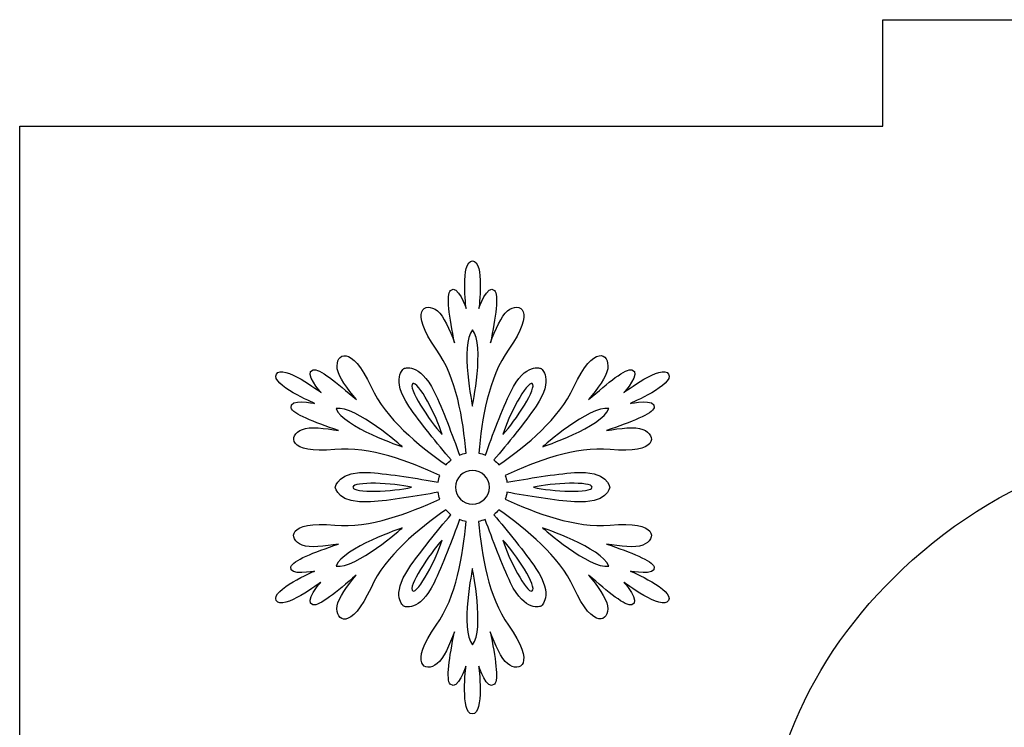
# Model space of a CAD drawing. Header units: millimetres. Extents: x -91 to 82, y -170 to 150.
# Tile 11 of 80: x -67.07 to -57.85, y -116.5 to -109.88. Entities that reach past the tile are written whole.
import ezdxf

# ---------------------------------------------------------------- set-up
doc = ezdxf.new("R2010")
doc.units = ezdxf.units.MM
doc.header["$MEASUREMENT"] = 0
doc.layers.add('Layer 1', color=7, linetype='Continuous')

msp = doc.modelspace()

# ---------------------------------------------------------------- linework, layer by layer
at = {"layer": 'Layer 1', "color": 31}
msp.add_open_spline([(-51.204, -110.873), (-51.204, -110.873), (-51.204, -109.8767), (-51.204, -109.8767), (-51.204, -109.8767), (-51.204, -109.8767), (-58.9874, -109.8767), (-58.9874, -109.8767), (-58.9874, -109.8767), (-58.9874, -109.8767), (-58.9874, -110.873), (-58.9874, -110.873), (-58.9874, -110.873), (-58.9874, -110.873), (-67.0713, -110.873), (-67.0713, -110.873), (-67.0713, -110.873), (-67.0713, -110.873), (-67.0713, -112.0335), (-67.0713, -112.0335), (-67.0713, -112.0335), (-67.0713, -112.0335), (-67.0713, -117.9606), (-67.0713, -117.9606), (-67.0713, -117.9606), (-67.0713, -117.9606), (-66.0727, -117.9606), (-66.0727, -117.9606), (-66.0727, -117.9606), (-66.0727, -117.9606), (-66.0727, -125.737), (-66.0727, -125.737), (-66.0727, -125.737), (-66.0727, -125.737), (-67.0713, -125.737), (-67.0713, -125.737), (-67.0713, -125.737), (-67.0713, -125.737), (-67.0713, -125.7441), (-67.0713, -125.7441), (-67.0713, -125.7441), (-67.0713, -125.7441), (-67.0713, -125.7441), (-67.0713, -125.7441), (-67.0713, -125.7441), (-67.0713, -125.7441), (-67.0713, -131.6712), (-67.0713, -131.6712), (-67.0713, -131.6712), (-67.0713, -131.6712), (-67.0713, -132.827), (-67.0713, -132.827), (-67.0713, -132.827), (-67.0713, -132.827), (-58.9874, -132.827), (-58.9874, -132.827), (-58.9874, -132.827), (-58.9874, -132.827), (-58.9874, -133.8268), (-58.9874, -133.8268), (-58.9874, -133.8268), (-58.9874, -133.8268), (-51.204, -133.8268), (-51.204, -133.8268), (-51.204, -133.8268), (-51.204, -133.8268), (-51.204, -132.827), (-51.204, -132.827), (-51.204, -132.827), (-51.204, -132.827), (-43.1212, -132.827), (-43.1212, -132.827), (-43.1212, -132.827), (-43.1212, -132.827), (-43.1212, -131.5538), (-43.1212, -131.5538), (-43.1212, -131.5538), (-43.1212, -131.5538), (-43.1212, -131.5538), (-43.1212, -131.5538), (-43.1212, -131.5538), (-43.1212, -131.5538), (-43.1212, -125.737), (-43.1212, -125.737), (-43.1212, -125.737), (-43.1212, -125.737), (-44.1187, -125.737), (-44.1187, -125.737), (-44.1187, -125.737), (-44.1187, -125.737), (-44.1187, -117.9606), (-44.1187, -117.9606), (-44.1187, -117.9606), (-44.1187, -117.9606), (-43.1212, -117.9606), (-43.1212, -117.9606), (-43.1212, -117.9606), (-43.1212, -117.9606), (-43.1212, -117.9371), (-43.1212, -117.9371), (-43.1212, -117.9371), (-43.1212, -117.9371), (-43.1212, -117.9371), (-43.1212, -117.9371), (-43.1212, -117.9371), (-43.1212, -117.9371), (-43.1212, -112.1473), (-43.1212, -112.1473), (-43.1212, -112.1473), (-43.1212, -112.1473), (-43.1212, -110.873), (-43.1212, -110.873), (-43.1212, -110.873), (-43.1212, -110.873), (-51.204, -110.873), (-51.204, -110.873)], degree=3, knots=[0, 0, 0, 0, 0.033333, 0.033333, 0.033333, 0.033333, 0.066667, 0.066667, 0.066667, 0.066667, 0.1, 0.1, 0.1, 0.1, 0.133333, 0.133333, 0.133333, 0.133333, 0.166667, 0.166667, 0.166667, 0.166667, 0.2, 0.2, 0.2, 0.2, 0.233333, 0.233333, 0.233333, 0.233333, 0.266667, 0.266667, 0.266667, 0.266667, 0.3, 0.3, 0.3, 0.3, 0.333333, 0.333333, 0.333333, 0.333333, 0.366667, 0.366667, 0.366667, 0.366667, 0.4, 0.4, 0.4, 0.4, 0.433333, 0.433333, 0.433333, 0.433333, 0.466667, 0.466667, 0.466667, 0.466667, 0.5, 0.5, 0.5, 0.5, 0.533333, 0.533333, 0.533333, 0.533333, 0.566667, 0.566667, 0.566667, 0.566667, 0.6, 0.6, 0.6, 0.6, 0.633333, 0.633333, 0.633333, 0.633333, 0.666667, 0.666667, 0.666667, 0.666667, 0.7, 0.7, 0.7, 0.7, 0.733333, 0.733333, 0.733333, 0.733333, 0.766667, 0.766667, 0.766667, 0.766667, 0.8, 0.8, 0.8, 0.8, 0.833333, 0.833333, 0.833333, 0.833333, 0.866667, 0.866667, 0.866667, 0.866667, 0.9, 0.9, 0.9, 0.9, 0.933333, 0.933333, 0.933333, 0.933333, 1, 1, 1, 1], dxfattribs=at)
at = {"layer": 'Layer 1', "color": 36}
for points, knots in [([(-61.3519, -115.0387), (-61.3519, -115.0387), (-61.1066, -115.0892), (-61.1301, -114.9976), (-61.1301, -114.9976), (-61.1454, -114.9401), (-61.3437, -114.8638), (-61.5748, -114.7852), (-61.5748, -114.7852), (-61.4469, -114.8063), (-61.3049, -114.8239), (-61.2357, -114.7958), (-61.2357, -114.7958), (-61.0984, -114.7406), (-61.0961, -114.5646), (-61.5408, -114.6069), (-61.5408, -114.6069), (-61.8694, -114.6374), (-62.232, -114.4978), (-62.523, -114.364), (-62.523, -114.364), (-62.516, -114.3441), (-62.5101, -114.3218), (-62.5077, -114.3006), (-62.5077, -114.3006), (-62.3176, -114.3346), (-62.0547, -114.378), (-61.8752, -114.391), (-61.8752, -114.391), (-61.5631, -114.4133), (-61.5443, -114.2537), (-61.5443, -114.2537), (-61.5443, -114.2537), (-61.5443, -114.2537), (-61.5619, -114.0941), (-61.8752, -114.1164), (-61.8752, -114.1164), (-62.0547, -114.1293), (-62.3164, -114.1727), (-62.5077, -114.2068), (-62.5077, -114.2068), (-62.51, -114.1857), (-62.5159, -114.1646), (-62.523, -114.1434), (-62.523, -114.1434), (-62.232, -114.0096), (-61.8694, -113.8688), (-61.5408, -113.9005), (-61.5408, -113.9005), (-61.0961, -113.9427), (-61.0972, -113.7679), (-61.2357, -113.7116), (-61.2357, -113.7116), (-61.3049, -113.6834), (-61.4469, -113.701), (-61.5748, -113.7222), (-61.5748, -113.7222), (-61.3436, -113.6436), (-61.1441, -113.5673), (-61.1301, -113.5098), (-61.1301, -113.5098), (-61.1066, -113.4183), (-61.3519, -113.4687), (-61.3519, -113.4687), (-61.3519, -113.4687), (-61.3519, -113.4687), (-60.9365, -113.2927), (-60.994, -113.1941), (-60.994, -113.1941), (-61.0515, -113.0944), (-61.4117, -113.3666), (-61.4117, -113.3666), (-61.4117, -113.3666), (-61.4117, -113.3666), (-61.2462, -113.18), (-61.3366, -113.1542), (-61.3366, -113.1542), (-61.3941, -113.1378), (-61.5596, -113.2727), (-61.7426, -113.4335), (-61.7426, -113.4335), (-61.6605, -113.3326), (-61.5748, -113.2188), (-61.5642, -113.1448), (-61.5642, -113.1448), (-61.5443, -112.9969), (-61.6945, -112.9089), (-61.881, -113.315), (-61.881, -113.315), (-62.0183, -113.6154), (-62.321, -113.8595), (-62.5827, -114.0437), (-62.5827, -114.0437), (-62.5968, -114.0273), (-62.6132, -114.012), (-62.6296, -113.9979), (-62.6296, -113.9979), (-62.5052, -113.85), (-62.3362, -113.6447), (-62.2353, -113.4957), (-62.2353, -113.4957), (-62.0593, -113.2364), (-62.1884, -113.1413), (-62.1884, -113.1413), (-62.1884, -113.1413), (-62.1884, -113.1413), (-62.3351, -113.0768), (-62.4724, -113.3596), (-62.4724, -113.3596), (-62.551, -113.5215), (-62.6449, -113.7703), (-62.7094, -113.9522), (-62.7094, -113.9522), (-62.7293, -113.944), (-62.7505, -113.9381), (-62.7716, -113.9346), (-62.7716, -113.9346), (-62.7423, -113.6154), (-62.6824, -113.2317), (-62.4911, -112.9618), (-62.4911, -112.9618), (-62.2318, -112.598), (-62.3855, -112.5112), (-62.5017, -112.6027), (-62.5017, -112.6027), (-62.5604, -112.6485), (-62.6167, -112.7799), (-62.6625, -112.9019), (-62.6625, -112.9019), (-62.6144, -112.6625), (-62.5815, -112.4513), (-62.6238, -112.4102), (-62.6238, -112.4102), (-62.6919, -112.3445), (-62.7705, -112.5815), (-62.7705, -112.5815), (-62.7705, -112.5815), (-62.7705, -112.5815), (-62.7153, -112.1344), (-62.8303, -112.1344), (-62.8303, -112.1344), (-62.9453, -112.1344), (-62.8901, -112.5815), (-62.8901, -112.5815), (-62.8901, -112.5815), (-62.8901, -112.5815), (-62.9687, -112.3445), (-63.0368, -112.4102), (-63.0368, -112.4102), (-63.079, -112.4513), (-63.0462, -112.6625), (-62.9981, -112.9019), (-62.9981, -112.9019), (-63.0439, -112.7799), (-63.1002, -112.6484), (-63.1589, -112.6027), (-63.1589, -112.6027), (-63.2762, -112.5112), (-63.4288, -112.598), (-63.1695, -112.9618), (-63.1695, -112.9618), (-62.9782, -113.2305), (-62.9196, -113.6154), (-62.889, -113.9346), (-62.889, -113.9346), (-62.9101, -113.9381), (-62.9312, -113.944), (-62.9512, -113.9522), (-62.9512, -113.9522), (-63.0169, -113.7703), (-63.1108, -113.5215), (-63.1894, -113.3596), (-63.1894, -113.3596), (-63.3255, -113.078), (-63.4722, -113.1413), (-63.4722, -113.1413), (-63.4722, -113.1413), (-63.4722, -113.1413), (-63.6013, -113.2363), (-63.4253, -113.4957), (-63.4253, -113.4957), (-63.3244, -113.6447), (-63.1554, -113.8501), (-63.031, -113.9979), (-63.031, -113.9979), (-63.0486, -114.012), (-63.0639, -114.0272), (-63.0779, -114.0437), (-63.0779, -114.0437), (-63.3396, -113.8583), (-63.6423, -113.6142), (-63.7796, -113.315), (-63.7796, -113.315), (-63.965, -112.909), (-64.1164, -112.9982), (-64.0964, -113.1448), (-64.0964, -113.1448), (-64.0858, -113.2187), (-64.0002, -113.3326), (-63.918, -113.4335), (-63.918, -113.4335), (-64.1011, -113.2727), (-64.2677, -113.1378), (-64.324, -113.1542), (-64.324, -113.1542), (-64.4144, -113.18), (-64.2489, -113.3666), (-64.2489, -113.3666), (-64.2489, -113.3666), (-64.2489, -113.3666), (-64.6091, -113.0944), (-64.6666, -113.1941), (-64.6666, -113.1941), (-64.7241, -113.2938), (-64.3087, -113.4687), (-64.3087, -113.4687), (-64.3087, -113.4687), (-64.3087, -113.4687), (-64.5528, -113.4182), (-64.5293, -113.5098), (-64.5293, -113.5098), (-64.5152, -113.5673), (-64.3157, -113.6436), (-64.0846, -113.7222), (-64.0846, -113.7222), (-64.2125, -113.7011), (-64.3545, -113.6835), (-64.4237, -113.7116), (-64.4237, -113.7116), (-64.561, -113.7679), (-64.5633, -113.9428), (-64.1186, -113.9005), (-64.1186, -113.9005), (-63.79, -113.87), (-63.4274, -114.0096), (-63.1364, -114.1434), (-63.1364, -114.1434), (-63.1434, -114.1633), (-63.1493, -114.1856), (-63.1517, -114.2068), (-63.1517, -114.2068), (-63.3418, -114.1716), (-63.6047, -114.1294), (-63.7842, -114.1164), (-63.7842, -114.1164), (-64.0963, -114.0941), (-64.1151, -114.2537), (-64.1151, -114.2537), (-64.1151, -114.2537), (-64.1151, -114.2537), (-64.0975, -114.4133), (-63.7842, -114.391), (-63.7842, -114.391), (-63.6047, -114.3781), (-63.343, -114.3347), (-63.1529, -114.3006), (-63.1529, -114.3006), (-63.1494, -114.3217), (-63.1447, -114.3428), (-63.1376, -114.364), (-63.1376, -114.364), (-63.4286, -114.4978), (-63.7912, -114.6386), (-64.1198, -114.6069), (-64.1198, -114.6069), (-64.5645, -114.5647), (-64.5634, -114.7407), (-64.4249, -114.7958), (-64.4249, -114.7958), (-64.3557, -114.824), (-64.2137, -114.8064), (-64.0858, -114.7852), (-64.0858, -114.7852), (-64.317, -114.8626), (-64.5165, -114.9401), (-64.5305, -114.9976), (-64.5305, -114.9976), (-64.554, -115.0891), (-64.3099, -115.0387), (-64.3099, -115.0387), (-64.3099, -115.0387), (-64.3099, -115.0387), (-64.7253, -115.2147), (-64.6678, -115.3145), (-64.6678, -115.3145), (-64.6103, -115.4143), (-64.2501, -115.142), (-64.2501, -115.142), (-64.2501, -115.142), (-64.2501, -115.142), (-64.4156, -115.3286), (-64.3252, -115.3544), (-64.3252, -115.3544), (-64.2677, -115.3697), (-64.1022, -115.2359), (-63.9192, -115.0751), (-63.9192, -115.0751), (-64.0013, -115.176), (-64.087, -115.2898), (-64.0976, -115.3638), (-64.0976, -115.3638), (-64.1175, -115.5117), (-63.9673, -115.6008), (-63.7808, -115.1936), (-63.7808, -115.1936), (-63.6435, -114.8932), (-63.3408, -114.6491), (-63.0791, -114.4649), (-63.0791, -114.4649), (-63.065, -114.4825), (-63.0486, -114.4966), (-63.0322, -114.5107), (-63.0322, -114.5107), (-63.1578, -114.6586), (-63.3256, -114.8639), (-63.4265, -115.0129), (-63.4265, -115.0129), (-63.6025, -115.2722), (-63.4734, -115.3673), (-63.4734, -115.3673), (-63.4734, -115.3673), (-63.4734, -115.3673), (-63.3267, -115.4318), (-63.1906, -115.149), (-63.1906, -115.149), (-63.112, -114.9871), (-63.0181, -114.7395), (-62.9524, -114.5564), (-62.9524, -114.5564), (-62.9325, -114.5646), (-62.9113, -114.5705), (-62.8902, -114.574), (-62.8902, -114.574), (-62.9195, -114.892), (-62.9794, -115.2769), (-63.1707, -115.5456), (-63.1707, -115.5456), (-63.43, -115.9094), (-63.2763, -115.9962), (-63.1601, -115.9047), (-63.1601, -115.9047), (-63.1014, -115.8589), (-63.0451, -115.7275), (-62.9993, -115.6066), (-62.9993, -115.6066), (-63.0474, -115.846), (-63.0803, -116.056), (-63.038, -116.0983), (-63.038, -116.0983), (-62.9699, -116.164), (-62.8913, -115.9281), (-62.8913, -115.9281), (-62.8913, -115.9281), (-62.8913, -115.9281), (-62.9465, -116.3752), (-62.8315, -116.3752), (-62.8315, -116.3752), (-62.7165, -116.3752), (-62.7717, -115.9281), (-62.7717, -115.9281), (-62.7717, -115.9281), (-62.7717, -115.9281), (-62.6931, -116.1651), (-62.625, -116.0983), (-62.625, -116.0983), (-62.5828, -116.0572), (-62.6156, -115.846), (-62.6637, -115.6066), (-62.6637, -115.6066), (-62.6179, -115.7275), (-62.5616, -115.8601), (-62.5029, -115.9047), (-62.5029, -115.9047), (-62.3856, -115.9962), (-62.233, -115.9094), (-62.4923, -115.5456), (-62.4923, -115.5456), (-62.6836, -115.2769), (-62.7434, -114.892), (-62.7728, -114.574), (-62.7728, -114.574), (-62.7517, -114.5693), (-62.7306, -114.5634), (-62.7106, -114.5564), (-62.7106, -114.5564), (-62.6449, -114.7383), (-62.551, -114.9871), (-62.4736, -115.149), (-62.4736, -115.149), (-62.3363, -115.4306), (-62.1896, -115.3673), (-62.1896, -115.3673), (-62.1896, -115.3673), (-62.1896, -115.3673), (-62.0605, -115.2723), (-62.2365, -115.0129), (-62.2365, -115.0129), (-62.3374, -114.8639), (-62.5064, -114.6585), (-62.6308, -114.5107), (-62.6308, -114.5107), (-62.6132, -114.4978), (-62.5979, -114.4825), (-62.5839, -114.4649), (-62.5839, -114.4649), (-62.3222, -114.6503), (-62.0195, -114.8944), (-61.8822, -115.1936), (-61.8822, -115.1936), (-61.6968, -115.5996), (-61.5454, -115.5104), (-61.5654, -115.3638), (-61.5654, -115.3638), (-61.576, -115.291), (-61.6616, -115.176), (-61.7438, -115.0751), (-61.7438, -115.0751), (-61.5607, -115.2359), (-61.3941, -115.3708), (-61.3378, -115.3544), (-61.3378, -115.3544), (-61.2474, -115.3286), (-61.4129, -115.142), (-61.4129, -115.142), (-61.4129, -115.142), (-61.4129, -115.142), (-61.0527, -115.4142), (-60.9952, -115.3145), (-60.9952, -115.3145), (-60.9365, -115.2147), (-61.3519, -115.0387), (-61.3519, -115.0387)], [0, 0, 0, 0, 0.009174, 0.009174, 0.009174, 0.009174, 0.018349, 0.018349, 0.018349, 0.018349, 0.027523, 0.027523, 0.027523, 0.027523, 0.036697, 0.036697, 0.036697, 0.036697, 0.045872, 0.045872, 0.045872, 0.045872, 0.055046, 0.055046, 0.055046, 0.055046, 0.06422, 0.06422, 0.06422, 0.06422, 0.073394, 0.073394, 0.073394, 0.073394, 0.082569, 0.082569, 0.082569, 0.082569, 0.091743, 0.091743, 0.091743, 0.091743, 0.100917, 0.100917, 0.100917, 0.100917, 0.110092, 0.110092, 0.110092, 0.110092, 0.119266, 0.119266, 0.119266, 0.119266, 0.12844, 0.12844, 0.12844, 0.12844, 0.137615, 0.137615, 0.137615, 0.137615, 0.146789, 0.146789, 0.146789, 0.146789, 0.155963, 0.155963, 0.155963, 0.155963, 0.165138, 0.165138, 0.165138, 0.165138, 0.174312, 0.174312, 0.174312, 0.174312, 0.183486, 0.183486, 0.183486, 0.183486, 0.192661, 0.192661, 0.192661, 0.192661, 0.201835, 0.201835, 0.201835, 0.201835, 0.211009, 0.211009, 0.211009, 0.211009, 0.220183, 0.220183, 0.220183, 0.220183, 0.229358, 0.229358, 0.229358, 0.229358, 0.238532, 0.238532, 0.238532, 0.238532, 0.247706, 0.247706, 0.247706, 0.247706, 0.256881, 0.256881, 0.256881, 0.256881, 0.266055, 0.266055, 0.266055, 0.266055, 0.275229, 0.275229, 0.275229, 0.275229, 0.284404, 0.284404, 0.284404, 0.284404, 0.293578, 0.293578, 0.293578, 0.293578, 0.302752, 0.302752, 0.302752, 0.302752, 0.311927, 0.311927, 0.311927, 0.311927, 0.321101, 0.321101, 0.321101, 0.321101, 0.330275, 0.330275, 0.330275, 0.330275, 0.33945, 0.33945, 0.33945, 0.33945, 0.348624, 0.348624, 0.348624, 0.348624, 0.357798, 0.357798, 0.357798, 0.357798, 0.366972, 0.366972, 0.366972, 0.366972, 0.376147, 0.376147, 0.376147, 0.376147, 0.385321, 0.385321, 0.385321, 0.385321, 0.394495, 0.394495, 0.394495, 0.394495, 0.40367, 0.40367, 0.40367, 0.40367, 0.412844, 0.412844, 0.412844, 0.412844, 0.422018, 0.422018, 0.422018, 0.422018, 0.431193, 0.431193, 0.431193, 0.431193, 0.440367, 0.440367, 0.440367, 0.440367, 0.449541, 0.449541, 0.449541, 0.449541, 0.458716, 0.458716, 0.458716, 0.458716, 0.46789, 0.46789, 0.46789, 0.46789, 0.477064, 0.477064, 0.477064, 0.477064, 0.486239, 0.486239, 0.486239, 0.486239, 0.495413, 0.495413, 0.495413, 0.495413, 0.504587, 0.504587, 0.504587, 0.504587, 0.513761, 0.513761, 0.513761, 0.513761, 0.522936, 0.522936, 0.522936, 0.522936, 0.53211, 0.53211, 0.53211, 0.53211, 0.541284, 0.541284, 0.541284, 0.541284, 0.550459, 0.550459, 0.550459, 0.550459, 0.559633, 0.559633, 0.559633, 0.559633, 0.568807, 0.568807, 0.568807, 0.568807, 0.577982, 0.577982, 0.577982, 0.577982, 0.587156, 0.587156, 0.587156, 0.587156, 0.59633, 0.59633, 0.59633, 0.59633, 0.605505, 0.605505, 0.605505, 0.605505, 0.614679, 0.614679, 0.614679, 0.614679, 0.623853, 0.623853, 0.623853, 0.623853, 0.633028, 0.633028, 0.633028, 0.633028, 0.642202, 0.642202, 0.642202, 0.642202, 0.651376, 0.651376, 0.651376, 0.651376, 0.66055, 0.66055, 0.66055, 0.66055, 0.669725, 0.669725, 0.669725, 0.669725, 0.678899, 0.678899, 0.678899, 0.678899, 0.688073, 0.688073, 0.688073, 0.688073, 0.697248, 0.697248, 0.697248, 0.697248, 0.706422, 0.706422, 0.706422, 0.706422, 0.715596, 0.715596, 0.715596, 0.715596, 0.724771, 0.724771, 0.724771, 0.724771, 0.733945, 0.733945, 0.733945, 0.733945, 0.743119, 0.743119, 0.743119, 0.743119, 0.752294, 0.752294, 0.752294, 0.752294, 0.761468, 0.761468, 0.761468, 0.761468, 0.770642, 0.770642, 0.770642, 0.770642, 0.779817, 0.779817, 0.779817, 0.779817, 0.788991, 0.788991, 0.788991, 0.788991, 0.798165, 0.798165, 0.798165, 0.798165, 0.807339, 0.807339, 0.807339, 0.807339, 0.816514, 0.816514, 0.816514, 0.816514, 0.825688, 0.825688, 0.825688, 0.825688, 0.834862, 0.834862, 0.834862, 0.834862, 0.844037, 0.844037, 0.844037, 0.844037, 0.853211, 0.853211, 0.853211, 0.853211, 0.862385, 0.862385, 0.862385, 0.862385, 0.87156, 0.87156, 0.87156, 0.87156, 0.880734, 0.880734, 0.880734, 0.880734, 0.889908, 0.889908, 0.889908, 0.889908, 0.899083, 0.899083, 0.899083, 0.899083, 0.908257, 0.908257, 0.908257, 0.908257, 0.917431, 0.917431, 0.917431, 0.917431, 0.926606, 0.926606, 0.926606, 0.926606, 0.93578, 0.93578, 0.93578, 0.93578, 0.944954, 0.944954, 0.944954, 0.944954, 0.954128, 0.954128, 0.954128, 0.954128, 0.963303, 0.963303, 0.963303, 0.963303, 0.972477, 0.972477, 0.972477, 0.972477, 0.981651, 0.981651, 0.981651, 0.981651, 1, 1, 1, 1]), ([(-62.8305, -112.7786), (-62.7132, -112.9241), (-62.8305, -113.4944), (-62.8305, -113.4944), (-62.8305, -113.4944), (-62.8305, -113.4944), (-62.9478, -112.923), (-62.8305, -112.7786)], [0, 0, 0, 0, 0.333333, 0.333333, 0.333333, 0.333333, 1, 1, 1, 1]), ([(-63.3902, -113.2832), (-63.3397, -113.2539), (-63.1637, -113.593), (-63.1156, -113.7584), (-63.1156, -113.7584), (-63.2353, -113.6341), (-63.4407, -113.3126), (-63.3902, -113.2832)], [0, 0, 0, 0, 0.333333, 0.333333, 0.333333, 0.333333, 1, 1, 1, 1]), ([(-62.2708, -113.2832), (-62.2203, -113.3125), (-62.4257, -113.6341), (-62.5454, -113.7584), (-62.5454, -113.7584), (-62.4972, -113.5942), (-62.32, -113.2551), (-62.2708, -113.2832)], [0, 0, 0, 0, 0.333333, 0.333333, 0.333333, 0.333333, 1, 1, 1, 1]), ([(-64.1084, -113.5167), (-63.9242, -113.4874), (-63.4876, -113.8746), (-63.4876, -113.8746), (-63.4876, -113.8746), (-63.4876, -113.8746), (-64.0415, -113.6892), (-64.1084, -113.5167)], [0, 0, 0, 0, 0.333333, 0.333333, 0.333333, 0.333333, 1, 1, 1, 1]), ([(-61.5526, -113.5167), (-61.6195, -113.6904), (-62.1722, -113.8746), (-62.1722, -113.8746), (-62.1722, -113.8746), (-62.1722, -113.8746), (-61.7368, -113.4874), (-61.5526, -113.5167)], [0, 0, 0, 0, 0.333333, 0.333333, 0.333333, 0.333333, 1, 1, 1, 1]), ([(-62.8305, -114.4121), (-62.9185, -114.4121), (-62.9889, -114.3405), (-62.9889, -114.2537), (-62.9889, -114.2537), (-62.9889, -114.1657), (-62.9173, -114.0953), (-62.8305, -114.0953), (-62.8305, -114.0953), (-62.7437, -114.0953), (-62.6721, -114.1669), (-62.6721, -114.2537), (-62.6721, -114.2537), (-62.6721, -114.3417), (-62.7425, -114.4121), (-62.8305, -114.4121)], [0, 0, 0, 0, 0.2, 0.2, 0.2, 0.2, 0.4, 0.4, 0.4, 0.4, 0.6, 0.6, 0.6, 0.6, 1, 1, 1, 1]), ([(-63.95, -114.2537), (-63.95, -114.1962), (-63.5686, -114.2126), (-63.402, -114.2537), (-63.402, -114.2537), (-63.5686, -114.2947), (-63.95, -114.3112), (-63.95, -114.2537)], [0, 0, 0, 0, 0.333333, 0.333333, 0.333333, 0.333333, 1, 1, 1, 1]), ([(-61.7098, -114.2537), (-61.7098, -114.3112), (-62.0912, -114.2948), (-62.2578, -114.2537), (-62.2578, -114.2537), (-62.0924, -114.2126), (-61.7098, -114.195), (-61.7098, -114.2537)], [0, 0, 0, 0, 0.333333, 0.333333, 0.333333, 0.333333, 1, 1, 1, 1]), ([(-64.1084, -114.9918), (-64.0415, -114.8181), (-63.4876, -114.6339), (-63.4876, -114.6339), (-63.4876, -114.6339), (-63.4876, -114.6339), (-63.9241, -115.0199), (-64.1084, -114.9918)], [0, 0, 0, 0, 0.333333, 0.333333, 0.333333, 0.333333, 1, 1, 1, 1]), ([(-62.1734, -114.6339), (-62.1734, -114.6339), (-61.6207, -114.8181), (-61.5538, -114.9918), (-61.5538, -114.9918), (-61.7368, -115.0199), (-62.1734, -114.6339), (-62.1734, -114.6339)], [0, 0, 0, 0, 0.333333, 0.333333, 0.333333, 0.333333, 1, 1, 1, 1]), ([(-63.3902, -115.2241), (-63.4407, -115.1959), (-63.2341, -114.8732), (-63.1156, -114.75), (-63.1156, -114.75), (-63.1637, -114.9131), (-63.3398, -115.2523), (-63.3902, -115.2241)], [0, 0, 0, 0, 0.333333, 0.333333, 0.333333, 0.333333, 1, 1, 1, 1]), ([(-62.2708, -115.2241), (-62.3213, -115.2534), (-62.4973, -114.9143), (-62.5454, -114.75), (-62.5454, -114.75), (-62.4256, -114.8721), (-62.2203, -115.1948), (-62.2708, -115.2241)], [0, 0, 0, 0, 0.333333, 0.333333, 0.333333, 0.333333, 1, 1, 1, 1]), ([(-62.8305, -115.7287), (-62.9478, -115.5832), (-62.8305, -115.0129), (-62.8305, -115.0129), (-62.8305, -115.0129), (-62.8305, -115.0129), (-62.7143, -115.5832), (-62.8305, -115.7287)], [0, 0, 0, 0, 0.333333, 0.333333, 0.333333, 0.333333, 1, 1, 1, 1])]:
    msp.add_open_spline(points, degree=3, knots=knots, dxfattribs=at)
at = {"layer": 'Layer 1', "color": 26}
msp.add_open_spline([(-51.4339, -121.0562), (-51.1276, -120.8415), (-50.8519, -120.5845), (-50.6219, -120.277), (-50.6219, -120.277), (-50.1525, -119.648), (-49.9378, -118.9181), (-49.9378, -118.1355), (-49.9378, -118.1355), (-49.9378, -116.8705), (-50.44, -115.8074), (-51.3753, -114.9601), (-51.3753, -114.9601), (-52.3997, -114.0342), (-53.6964, -113.6834), (-55.0576, -113.6834), (-55.0576, -113.6834), (-56.4035, -113.6834), (-57.6908, -114.0214), (-58.7094, -114.9343), (-58.7094, -114.9343), (-59.6423, -115.771), (-60.1269, -116.8294), (-60.1269, -118.0827), (-60.1269, -118.0827), (-60.1269, -118.8818), (-59.9157, -119.6317), (-59.4334, -120.2735), (-59.4334, -120.2735), (-59.2116, -120.5692), (-58.9441, -120.818), (-58.6484, -121.0269), (-58.6484, -121.0269), (-59.106, -121.2839), (-59.5144, -121.6183), (-59.8559, -122.0466), (-59.8559, -122.0466), (-60.4943, -122.8481), (-60.7595, -123.8068), (-60.7595, -124.8242), (-60.7595, -124.8242), (-60.7595, -126.2722), (-60.2232, -127.5102), (-59.153, -128.4877), (-59.153, -128.4877), (-58.0077, -129.5356), (-56.5632, -129.9346), (-55.033, -129.9346), (-55.033, -129.9346), (-53.504, -129.9346), (-52.0595, -129.5356), (-50.913, -128.4913), (-50.913, -128.4913), (-49.8534, -127.5256), (-49.3065, -126.3099), (-49.3065, -124.8747), (-49.3065, -124.8747), (-49.3065, -123.8808), (-49.574, -122.9585), (-50.1749, -122.164), (-50.1749, -122.164), (-50.5245, -121.7039), (-50.9528, -121.3401), (-51.4339, -121.0562)], degree=3, knots=[0, 0, 0, 0, 0.058824, 0.058824, 0.058824, 0.058824, 0.117647, 0.117647, 0.117647, 0.117647, 0.176471, 0.176471, 0.176471, 0.176471, 0.235294, 0.235294, 0.235294, 0.235294, 0.294118, 0.294118, 0.294118, 0.294118, 0.352941, 0.352941, 0.352941, 0.352941, 0.411765, 0.411765, 0.411765, 0.411765, 0.470588, 0.470588, 0.470588, 0.470588, 0.529412, 0.529412, 0.529412, 0.529412, 0.588235, 0.588235, 0.588235, 0.588235, 0.647059, 0.647059, 0.647059, 0.647059, 0.705882, 0.705882, 0.705882, 0.705882, 0.764706, 0.764706, 0.764706, 0.764706, 0.823529, 0.823529, 0.823529, 0.823529, 0.882353, 0.882353, 0.882353, 0.882353, 1, 1, 1, 1], dxfattribs=at)

doc.saveas('drawing.dxf')
